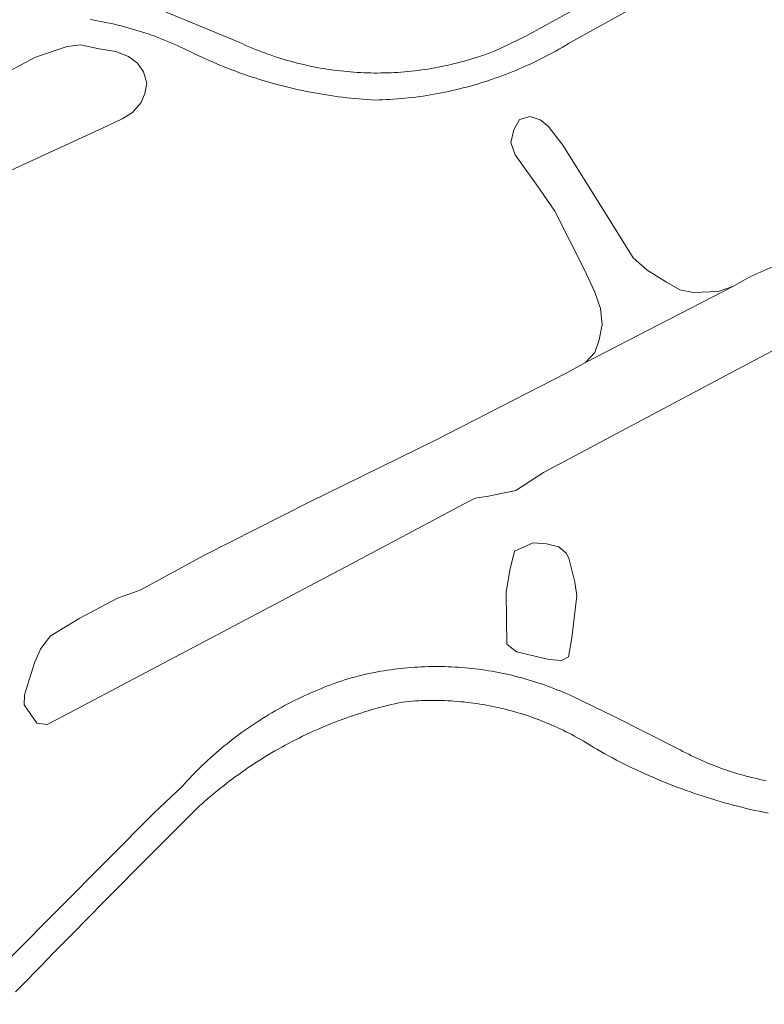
# Model space of a CAD drawing. Header units: metres. Extents: x 131489 to 134032, y 502353 to 503606.
# Tile 53 of 90: x 133139 to 133223, y 502676 to 502788. Entities that reach past the tile are written whole.
import ezdxf

# ---------------------------------------------------------------- set-up
doc = ezdxf.new("R2010")
doc.units = ezdxf.units.M
for name, color, linetype, lineweight in [('B-WE-GR-GRAS-GV', 60, 'Continuous', 13), ('B-WE-OG-WATER_SLOOT-GV', 120, 'Continuous', 18), ('B-WE-VH-VERHARDING_ASFALT-GV', 252, 'Continuous', 18)]:
    doc.layers.add(name, color=color, linetype=linetype, lineweight=lineweight)

msp = doc.modelspace()

# ---------------------------------------------------------------- linework, layer by layer
at = {"layer": 'B-WE-GR-GRAS-GV', "flags": 128}
for points in [[(133153.769, 502789.176), (133163.883, 502784.986), (133164.232, 502784.826), (133164.582, 502784.669), (133164.935, 502784.516), (133165.288, 502784.366), (133165.644, 502784.22), (133166, 502784.078), (133166.359, 502783.94), (133166.718, 502783.805), (133167.079, 502783.674), (133167.442, 502783.547), (133167.806, 502783.424), (133168.171, 502783.304), (133168.537, 502783.189), (133168.904, 502783.077), (133169.273, 502782.969), (133169.642, 502782.864), (133170.013, 502782.764), (133170.385, 502782.668), (133170.757, 502782.575), (133171.131, 502782.486), (133171.506, 502782.401), (133171.881, 502782.32), (133172.257, 502782.243), (133172.634, 502782.17), (133173.012, 502782.101), (133173.39, 502782.036), (133173.77, 502781.975), (133174.149, 502781.917), (133174.53, 502781.864), (133174.91, 502781.815), (133175.292, 502781.769), (133175.674, 502781.728), (133176.056, 502781.69), (133176.438, 502781.657), (133176.821, 502781.627), (133177.204, 502781.602), (133177.588, 502781.58), (133177.972, 502781.563), (133178.355, 502781.549), (133178.739, 502781.539), (133179.123, 502781.534), (133179.507, 502781.532), (133179.891, 502781.535), (133180.275, 502781.541), (133180.659, 502781.552), (133181.043, 502781.566), (133181.427, 502781.585), (133181.81, 502781.607), (133182.193, 502781.634), (133182.576, 502781.664), (133182.958, 502781.698), (133183.341, 502781.737), (133183.722, 502781.779), (133184.103, 502781.825), (133184.484, 502781.876), (133184.864, 502781.93), (133185.244, 502781.988), (133185.623, 502782.05), (133186.001, 502782.117), (133186.379, 502782.187), (133186.756, 502782.261), (133187.132, 502782.339), (133187.507, 502782.42), (133187.881, 502782.506), (133188.255, 502782.596), (133188.627, 502782.689), (133188.999, 502782.787), (133189.369, 502782.888), (133189.739, 502782.993), (133190.107, 502783.102), (133190.474, 502783.215), (133190.84, 502783.331), (133191.205, 502783.452), (133191.568, 502783.576), (133191.93, 502783.704), (133192.291, 502783.835), (133192.65, 502783.971), (133192.775, 502784.019), (133196.342, 502785.714), (133208.18, 502792.253)], [(133209.224, 502789.332), (133201.186, 502784.873), (133200.826, 502784.656), (133200.463, 502784.443), (133200.098, 502784.234), (133199.732, 502784.027), (133199.363, 502783.825), (133198.993, 502783.626), (133198.621, 502783.43), (133198.247, 502783.238), (133197.871, 502783.049), (133197.493, 502782.864), (133197.114, 502782.683), (133196.733, 502782.505), (133196.35, 502782.331), (133195.965, 502782.161), (133195.579, 502781.994), (133195.192, 502781.831), (133194.802, 502781.672), (133194.412, 502781.516), (133194.02, 502781.364), (133193.626, 502781.216), (133193.231, 502781.071), (133192.835, 502780.93), (133192.437, 502780.794), (133192.038, 502780.66), (133191.638, 502780.531), (133191.237, 502780.405), (133190.834, 502780.284), (133190.431, 502780.166), (133190.026, 502780.052), (133189.62, 502779.942), (133189.213, 502779.835), (133188.805, 502779.733), (133188.397, 502779.634), (133187.987, 502779.54), (133187.576, 502779.449), (133187.165, 502779.362), (133186.752, 502779.279), (133186.339, 502779.2), (133185.926, 502779.125), (133185.511, 502779.054), (133185.096, 502778.987), (133184.68, 502778.923), (133184.264, 502778.864), (133183.847, 502778.809), (133183.43, 502778.757), (133183.012, 502778.71), (133182.594, 502778.667), (133182.175, 502778.627), (133181.756, 502778.592), (133181.337, 502778.56), (133180.917, 502778.533), (133180.497, 502778.509), (133180.077, 502778.49), (133179.657, 502778.474), (133179.242, 502778.463), (133178.779, 502778.489), (133178.317, 502778.52), (133177.855, 502778.554), (133177.393, 502778.592), (133176.932, 502778.634), (133176.471, 502778.681), (133176.01, 502778.731), (133175.55, 502778.785), (133175.091, 502778.843), (133174.632, 502778.905), (133174.173, 502778.971), (133173.715, 502779.041), (133173.258, 502779.115), (133172.801, 502779.193), (133172.345, 502779.275), (133171.89, 502779.361), (133171.435, 502779.451), (133170.981, 502779.544), (133170.528, 502779.642), (133170.076, 502779.743), (133169.625, 502779.849), (133169.175, 502779.958), (133168.726, 502780.071), (133168.277, 502780.188), (133167.83, 502780.309), (133167.384, 502780.434), (133166.939, 502780.562), (133166.495, 502780.695), (133166.052, 502780.831), (133165.61, 502780.971), (133165.17, 502781.115), (133164.731, 502781.263), (133164.293, 502781.414), (133163.857, 502781.57), (133163.421, 502781.729), (133162.988, 502781.891), (133162.555, 502782.058), (133162.124, 502782.228), (133161.695, 502782.402), (133161.267, 502782.58), (133160.841, 502782.761), (133160.416, 502782.946), (133159.993, 502783.135), (133159.571, 502783.327), (133159.151, 502783.523), (133158.733, 502783.722), (133158.317, 502783.926), (133157.902, 502784.132), (133157.883, 502784.142), (133157.525, 502784.314), (133157.164, 502784.482), (133156.803, 502784.647), (133156.439, 502784.808), (133156.074, 502784.965), (133155.707, 502785.119), (133155.339, 502785.269), (133154.97, 502785.415), (133154.599, 502785.557), (133154.226, 502785.696), (133153.852, 502785.831), (133153.477, 502785.962), (133153.1, 502786.09), (133152.723, 502786.213), (133152.344, 502786.333), (133151.963, 502786.449), (133151.582, 502786.561), (133151.199, 502786.67), (133150.816, 502786.774), (133150.431, 502786.875), (133150.046, 502786.971), (133149.659, 502787.064), (133149.272, 502787.153), (133148.884, 502787.238), (133148.494, 502787.319), (133148.105, 502787.397), (133147.714, 502787.47), (133147.322, 502787.539), (133146.93, 502787.605)], [(133133.566, 502779.538), (133140.706, 502783.333), (133144.282, 502784.535), (133145.811, 502784.745), (133147.935, 502784.285), (133149.823, 502783.97), (133151.251, 502783.396), (133152.29, 502782.64), (133152.948, 502781.661), (133153.326, 502780.389), (133153.104, 502779.2), (133152.672, 502778.171), (133151.717, 502777.067), (133150.545, 502776.339), (133148.437, 502775.343), (133133.908, 502768.66)], [(133245.082, 502760.977), (133219.582, 502747.513), (133198.333, 502736.181), (133195.214, 502734.152), (133192.092, 502733.521), (133190.585, 502733.263), (133189.348, 502732.621), (133175.827, 502725.434), (133143.911, 502708.584), (133142.013, 502707.575), (133140.839, 502707.735), (133139.41, 502709.808), (133139.452, 502710.958), (133140.602, 502714.586), (133141.286, 502716.137), (133142.359, 502717.606), (133145.642, 502719.615), (133149.997, 502721.936), (133152.578, 502722.836), (133159.784, 502726.768), (133171.743, 502732.819), (133186.013, 502739.815), (133200.987, 502747.493), (133203.114, 502748.66), (133204.147, 502749.81), (133204.665, 502751.265), (133205.001, 502752.978), (133204.795, 502754.824), (133204.173, 502756.665), (133202.981, 502759.187), (133199.614, 502765.871), (133197.902, 502768.405), (133195.138, 502772.259), (133194.639, 502773.633), (133194.956, 502775.073), (133195.618, 502776.245), (133196.837, 502776.61), (133197.947, 502776.229), (133198.864, 502775.506), (133200.546, 502773.349), (133205.214, 502765.857), (133208.496, 502760.545), (133210.096, 502759.143), (133212.305, 502757.793), (133213.802, 502756.943), (133215.359, 502756.637), (133218.171, 502756.747), (133219.906, 502757.336), (133221.672, 502758.376), (133224.415, 502759.564)], [(133132.582, 502675.834), (133154.157, 502697.574), (133157.371, 502700.596), (133157.647, 502700.902), (133157.926, 502701.205), (133158.207, 502701.506), (133158.492, 502701.804), (133158.78, 502702.099), (133159.07, 502702.392), (133159.363, 502702.681), (133159.659, 502702.968), (133159.958, 502703.252), (133160.26, 502703.532), (133160.564, 502703.81), (133160.871, 502704.085), (133161.181, 502704.357), (133161.493, 502704.626), (133161.808, 502704.892), (133162.125, 502705.155), (133162.445, 502705.415), (133162.767, 502705.671), (133163.092, 502705.925), (133163.419, 502706.175), (133163.749, 502706.422), (133164.081, 502706.666), (133164.416, 502706.907), (133164.753, 502707.144), (133165.092, 502707.378), (133165.433, 502707.609), (133165.777, 502707.837), (133166.122, 502708.061), (133166.47, 502708.281), (133166.82, 502708.499), (133167.173, 502708.713), (133167.527, 502708.923), (133167.883, 502709.131), (133168.241, 502709.334), (133168.601, 502709.534), (133168.964, 502709.731), (133169.328, 502709.924), (133169.693, 502710.114), (133170.061, 502710.3), (133170.431, 502710.482), (133170.802, 502710.661), (133171.175, 502710.836), (133171.549, 502711.008), (133171.926, 502711.176), (133172.304, 502711.34), (133172.683, 502711.501), (133173.064, 502711.658), (133173.447, 502711.811), (133173.831, 502711.961), (133174.216, 502712.106), (133174.603, 502712.248), (133174.991, 502712.387), (133175.381, 502712.521), (133175.771, 502712.652), (133176.142, 502712.772), (133176.511, 502712.875), (133176.882, 502712.974), (133177.254, 502713.069), (133177.626, 502713.161), (133178, 502713.248), (133178.374, 502713.332), (133178.749, 502713.412), (133179.125, 502713.487), (133179.502, 502713.559), (133179.879, 502713.627), (133180.258, 502713.691), (133180.636, 502713.751), (133181.016, 502713.807), (133181.396, 502713.859), (133181.777, 502713.907), (133182.158, 502713.952), (133182.539, 502713.992), (133182.921, 502714.028), (133183.303, 502714.06), (133183.686, 502714.089), (133184.068, 502714.113), (133184.451, 502714.133), (133184.835, 502714.149), (133185.218, 502714.162), (133185.602, 502714.17), (133185.985, 502714.174), (133186.369, 502714.174), (133186.752, 502714.171), (133187.136, 502714.163), (133187.519, 502714.151), (133187.902, 502714.136), (133188.285, 502714.116), (133188.668, 502714.092), (133189.051, 502714.064), (133189.433, 502714.033), (133189.815, 502713.997), (133190.197, 502713.957), (133190.578, 502713.914), (133190.958, 502713.866), (133191.338, 502713.815), (133191.718, 502713.759), (133192.097, 502713.7), (133192.475, 502713.636), (133192.853, 502713.569), (133193.23, 502713.497), (133193.606, 502713.422), (133193.981, 502713.343), (133194.355, 502713.26), (133194.729, 502713.173), (133195.102, 502713.082), (133195.124, 502713.077), (133195.496, 502712.982), (133195.867, 502712.883), (133196.236, 502712.78), (133196.605, 502712.673), (133196.972, 502712.563), (133197.338, 502712.449), (133197.703, 502712.331), (133198.067, 502712.209), (133198.429, 502712.083), (133198.79, 502711.954), (133199.15, 502711.821), (133199.508, 502711.684), (133199.865, 502711.543), (133200.221, 502711.399), (133200.574, 502711.251), (133200.927, 502711.099), (133201.277, 502710.944), (133201.52, 502710.834), (133206.42, 502708.477), (133213.833, 502704.718), (133214.158, 502704.544), (133214.484, 502704.373), (133214.813, 502704.206), (133215.143, 502704.043), (133215.475, 502703.883), (133215.809, 502703.727), (133216.144, 502703.574), (133216.481, 502703.425), (133216.82, 502703.28), (133217.16, 502703.138), (133217.502, 502703.001), (133217.845, 502702.866), (133218.19, 502702.736), (133218.536, 502702.609), (133218.883, 502702.486), (133219.232, 502702.367), (133219.582, 502702.252), (133219.933, 502702.14), (133220.285, 502702.033), (133220.639, 502701.929), (133220.993, 502701.829), (133221.349, 502701.732), (133221.706, 502701.64), (133221.8, 502701.616), (133222.158, 502701.529), (133222.517, 502701.445), (133222.877, 502701.366), (133223.238, 502701.29), (133223.599, 502701.218)]]:
    msp.add_lwpolyline(points, dxfattribs=at)
msp.add_lwpolyline([(133201.573, 502717.423), (133201.171, 502715.268), (133200.389, 502714.857), (133198.976, 502714.958), (133195.261, 502715.827), (133194.161, 502716.691), (133194.1, 502722.566), (133194.507, 502725.115), (133195.043, 502727.246), (133197.179, 502728.193), (133198.688, 502728.089), (133200.093, 502727.748), (133200.92, 502727.032), (133201.223, 502726.451), (133201.883, 502723.744), (133202.12, 502722.187)], close=True, dxfattribs=at)
at = {"layer": 'B-WE-OG-WATER_SLOOT-GV', "flags": 128}
for points in [[(133133.908, 502768.66), (133148.437, 502775.343), (133150.545, 502776.339), (133151.717, 502777.067), (133152.672, 502778.171), (133153.104, 502779.2), (133153.326, 502780.389), (133152.948, 502781.661), (133152.29, 502782.64), (133151.251, 502783.396), (133149.823, 502783.97), (133147.935, 502784.285), (133145.811, 502784.745), (133144.282, 502784.535), (133140.706, 502783.333), (133133.566, 502779.538)], [(133224.415, 502759.564), (133221.672, 502758.376), (133219.906, 502757.336), (133203.114, 502748.66), (133200.987, 502747.493), (133186.013, 502739.815), (133171.743, 502732.819), (133159.784, 502726.768), (133152.578, 502722.836), (133149.997, 502721.936), (133145.642, 502719.615), (133142.359, 502717.606), (133141.286, 502716.137), (133140.602, 502714.586), (133139.452, 502710.958), (133139.41, 502709.808), (133140.839, 502707.735), (133142.013, 502707.575), (133143.911, 502708.584), (133175.827, 502725.434), (133189.348, 502732.621), (133190.585, 502733.263), (133192.092, 502733.521), (133195.214, 502734.152), (133198.333, 502736.181), (133219.582, 502747.513), (133245.082, 502760.977)]]:
    msp.add_lwpolyline(points, dxfattribs=at)
msp.add_lwpolyline([(133203.114, 502748.66), (133219.906, 502757.336), (133218.171, 502756.747), (133215.359, 502756.637), (133213.802, 502756.943), (133212.305, 502757.793), (133210.096, 502759.143), (133208.496, 502760.545), (133205.214, 502765.857), (133200.546, 502773.349), (133198.864, 502775.506), (133197.947, 502776.229), (133196.837, 502776.61), (133195.618, 502776.245), (133194.956, 502775.073), (133194.639, 502773.633), (133195.138, 502772.259), (133197.902, 502768.405), (133199.614, 502765.871), (133202.981, 502759.187), (133204.173, 502756.665), (133204.795, 502754.824), (133205.001, 502752.978), (133204.665, 502751.265), (133204.147, 502749.81)], close=True, dxfattribs=at)
at = {"layer": 'B-WE-VH-VERHARDING_ASFALT-GV', "flags": 128}
for points in [[(133208.18, 502792.253), (133196.342, 502785.714), (133192.775, 502784.019), (133192.65, 502783.971), (133192.291, 502783.835), (133191.93, 502783.704), (133191.568, 502783.576), (133191.205, 502783.452), (133190.84, 502783.331), (133190.474, 502783.215), (133190.107, 502783.102), (133189.739, 502782.993), (133189.369, 502782.888), (133188.999, 502782.787), (133188.627, 502782.689), (133188.255, 502782.596), (133187.881, 502782.506), (133187.507, 502782.42), (133187.132, 502782.339), (133186.756, 502782.261), (133186.379, 502782.187), (133186.001, 502782.117), (133185.623, 502782.05), (133185.244, 502781.988), (133184.864, 502781.93), (133184.484, 502781.876), (133184.103, 502781.825), (133183.722, 502781.779), (133183.341, 502781.737), (133182.958, 502781.698), (133182.576, 502781.664), (133182.193, 502781.634), (133181.81, 502781.607), (133181.427, 502781.585), (133181.043, 502781.566), (133180.659, 502781.552), (133180.275, 502781.541), (133179.891, 502781.535), (133179.507, 502781.532), (133179.123, 502781.534), (133178.739, 502781.539), (133178.355, 502781.549), (133177.972, 502781.563), (133177.588, 502781.58), (133177.204, 502781.602), (133176.821, 502781.627), (133176.438, 502781.657), (133176.056, 502781.69), (133175.674, 502781.728), (133175.292, 502781.769), (133174.91, 502781.815), (133174.53, 502781.864), (133174.149, 502781.917), (133173.77, 502781.975), (133173.39, 502782.036), (133173.012, 502782.101), (133172.634, 502782.17), (133172.257, 502782.243), (133171.881, 502782.32), (133171.506, 502782.401), (133171.131, 502782.486), (133170.757, 502782.575), (133170.385, 502782.668), (133170.013, 502782.764), (133169.642, 502782.864), (133169.273, 502782.969), (133168.904, 502783.077), (133168.537, 502783.189), (133168.171, 502783.304), (133167.806, 502783.424), (133167.442, 502783.547), (133167.079, 502783.674), (133166.718, 502783.805), (133166.359, 502783.94), (133166, 502784.078), (133165.644, 502784.22), (133165.288, 502784.366), (133164.935, 502784.516), (133164.582, 502784.669), (133164.232, 502784.826), (133163.883, 502784.986), (133153.769, 502789.176)], [(133146.93, 502787.605), (133147.322, 502787.539), (133147.714, 502787.47), (133148.105, 502787.397), (133148.494, 502787.319), (133148.884, 502787.238), (133149.272, 502787.153), (133149.659, 502787.064), (133150.046, 502786.971), (133150.431, 502786.875), (133150.816, 502786.774), (133151.199, 502786.67), (133151.582, 502786.561), (133151.963, 502786.449), (133152.344, 502786.333), (133152.723, 502786.213), (133153.1, 502786.09), (133153.477, 502785.962), (133153.852, 502785.831), (133154.226, 502785.696), (133154.599, 502785.557), (133154.97, 502785.415), (133155.339, 502785.269), (133155.707, 502785.119), (133156.074, 502784.965), (133156.439, 502784.808), (133156.803, 502784.647), (133157.164, 502784.482), (133157.525, 502784.314), (133157.883, 502784.142), (133157.902, 502784.132), (133158.317, 502783.926), (133158.733, 502783.722), (133159.151, 502783.523), (133159.571, 502783.327), (133159.993, 502783.135), (133160.416, 502782.946), (133160.841, 502782.761), (133161.267, 502782.58), (133161.695, 502782.402), (133162.124, 502782.228), (133162.555, 502782.058), (133162.988, 502781.891), (133163.421, 502781.729), (133163.857, 502781.57), (133164.293, 502781.414), (133164.731, 502781.263), (133165.17, 502781.115), (133165.61, 502780.971), (133166.052, 502780.831), (133166.495, 502780.695), (133166.939, 502780.562), (133167.384, 502780.434), (133167.83, 502780.309), (133168.277, 502780.188), (133168.726, 502780.071), (133169.175, 502779.958), (133169.625, 502779.849), (133170.076, 502779.743), (133170.528, 502779.642), (133170.981, 502779.544), (133171.435, 502779.451), (133171.89, 502779.361), (133172.345, 502779.275), (133172.801, 502779.193), (133173.258, 502779.115), (133173.715, 502779.041), (133174.173, 502778.971), (133174.632, 502778.905), (133175.091, 502778.843), (133175.55, 502778.785), (133176.01, 502778.731), (133176.471, 502778.681), (133176.932, 502778.634), (133177.393, 502778.592), (133177.855, 502778.554), (133178.317, 502778.52), (133178.779, 502778.489), (133179.242, 502778.463), (133179.657, 502778.474), (133180.077, 502778.49), (133180.497, 502778.509), (133180.917, 502778.533), (133181.337, 502778.56), (133181.756, 502778.592), (133182.175, 502778.627), (133182.594, 502778.667), (133183.012, 502778.71), (133183.43, 502778.757), (133183.847, 502778.809), (133184.264, 502778.864), (133184.68, 502778.923), (133185.096, 502778.987), (133185.511, 502779.054), (133185.926, 502779.125), (133186.339, 502779.2), (133186.752, 502779.279), (133187.165, 502779.362), (133187.576, 502779.449), (133187.987, 502779.54), (133188.397, 502779.634), (133188.805, 502779.733), (133189.213, 502779.835), (133189.62, 502779.942), (133190.026, 502780.052), (133190.431, 502780.166), (133190.834, 502780.284), (133191.237, 502780.405), (133191.638, 502780.531), (133192.038, 502780.66), (133192.437, 502780.794), (133192.835, 502780.93), (133193.231, 502781.071), (133193.626, 502781.216), (133194.02, 502781.364), (133194.412, 502781.516), (133194.802, 502781.672), (133195.192, 502781.831), (133195.579, 502781.994), (133195.965, 502782.161), (133196.35, 502782.331), (133196.733, 502782.505), (133197.114, 502782.683), (133197.493, 502782.864), (133197.871, 502783.049), (133198.247, 502783.238), (133198.621, 502783.43), (133198.993, 502783.626), (133199.363, 502783.825), (133199.732, 502784.027), (133200.098, 502784.234), (133200.463, 502784.443), (133200.826, 502784.656), (133201.186, 502784.873), (133209.224, 502789.332)], [(133223.599, 502701.218), (133223.238, 502701.29), (133222.877, 502701.366), (133222.517, 502701.445), (133222.158, 502701.529), (133221.8, 502701.616), (133221.706, 502701.64), (133221.349, 502701.732), (133220.993, 502701.829), (133220.639, 502701.929), (133220.285, 502702.033), (133219.933, 502702.14), (133219.582, 502702.252), (133219.232, 502702.367), (133218.883, 502702.486), (133218.536, 502702.609), (133218.19, 502702.736), (133217.845, 502702.866), (133217.502, 502703.001), (133217.16, 502703.138), (133216.82, 502703.28), (133216.481, 502703.425), (133216.144, 502703.574), (133215.809, 502703.727), (133215.475, 502703.883), (133215.143, 502704.043), (133214.813, 502704.206), (133214.484, 502704.373), (133214.158, 502704.544), (133213.833, 502704.718), (133206.42, 502708.477), (133201.52, 502710.834), (133201.277, 502710.944), (133200.927, 502711.099), (133200.574, 502711.251), (133200.221, 502711.399), (133199.865, 502711.543), (133199.508, 502711.684), (133199.15, 502711.821), (133198.79, 502711.954), (133198.429, 502712.083), (133198.067, 502712.209), (133197.703, 502712.331), (133197.338, 502712.449), (133196.972, 502712.563), (133196.605, 502712.673), (133196.236, 502712.78), (133195.867, 502712.883), (133195.496, 502712.982), (133195.124, 502713.077), (133195.102, 502713.082), (133194.729, 502713.173), (133194.355, 502713.26), (133193.981, 502713.343), (133193.606, 502713.422), (133193.23, 502713.497), (133192.853, 502713.569), (133192.475, 502713.636), (133192.097, 502713.7), (133191.718, 502713.759), (133191.338, 502713.815), (133190.958, 502713.866), (133190.578, 502713.914), (133190.197, 502713.957), (133189.815, 502713.997), (133189.433, 502714.033), (133189.051, 502714.064), (133188.668, 502714.092), (133188.285, 502714.116), (133187.902, 502714.136), (133187.519, 502714.151), (133187.136, 502714.163), (133186.752, 502714.171), (133186.369, 502714.174), (133185.985, 502714.174), (133185.602, 502714.17), (133185.218, 502714.162), (133184.835, 502714.149), (133184.451, 502714.133), (133184.068, 502714.113), (133183.686, 502714.089), (133183.303, 502714.06), (133182.921, 502714.028), (133182.539, 502713.992), (133182.158, 502713.952), (133181.777, 502713.907), (133181.396, 502713.859), (133181.016, 502713.807), (133180.636, 502713.751), (133180.258, 502713.691), (133179.879, 502713.627), (133179.502, 502713.559), (133179.125, 502713.487), (133178.749, 502713.412), (133178.374, 502713.332), (133178, 502713.248), (133177.626, 502713.161), (133177.254, 502713.069), (133176.882, 502712.974), (133176.511, 502712.875), (133176.142, 502712.772), (133175.771, 502712.652), (133175.381, 502712.521), (133174.991, 502712.387), (133174.603, 502712.248), (133174.216, 502712.106), (133173.831, 502711.961), (133173.447, 502711.811), (133173.064, 502711.658), (133172.683, 502711.501), (133172.304, 502711.34), (133171.926, 502711.176), (133171.549, 502711.008), (133171.175, 502710.836), (133170.802, 502710.661), (133170.431, 502710.482), (133170.061, 502710.3), (133169.693, 502710.114), (133169.328, 502709.924), (133168.964, 502709.731), (133168.601, 502709.534), (133168.241, 502709.334), (133167.883, 502709.131), (133167.527, 502708.923), (133167.173, 502708.713), (133166.82, 502708.499), (133166.47, 502708.281), (133166.122, 502708.061), (133165.777, 502707.837), (133165.433, 502707.609), (133165.092, 502707.378), (133164.753, 502707.144), (133164.416, 502706.907), (133164.081, 502706.666), (133163.749, 502706.422), (133163.419, 502706.175), (133163.092, 502705.925), (133162.767, 502705.671), (133162.445, 502705.415), (133162.125, 502705.155), (133161.808, 502704.892), (133161.493, 502704.626), (133161.181, 502704.357), (133160.871, 502704.085), (133160.564, 502703.81), (133160.26, 502703.532), (133159.958, 502703.252), (133159.659, 502702.968), (133159.363, 502702.681), (133159.07, 502702.392), (133158.78, 502702.099), (133158.492, 502701.804), (133158.207, 502701.506), (133157.926, 502701.205), (133157.647, 502700.902), (133157.371, 502700.596), (133154.157, 502697.574), (133132.582, 502675.834)], [(133138.43, 502677.242), (133139.158, 502677.972), (133139.882, 502678.704), (133140.604, 502679.439), (133141.323, 502680.177), (133142.04, 502680.918), (133142.753, 502681.661), (133143.064, 502681.979), (133144.864, 502683.813), (133146.667, 502685.645), (133148.472, 502687.473), (133150.281, 502689.299), (133152.092, 502691.122), (133153.906, 502692.942), (133155.723, 502694.76), (133157.543, 502696.574), (133159.365, 502698.386), (133159.595, 502698.593), (133159.928, 502698.889), (133160.263, 502699.181), (133160.601, 502699.47), (133160.941, 502699.757), (133161.284, 502700.04), (133161.63, 502700.32), (133161.978, 502700.597), (133162.328, 502700.871), (133162.681, 502701.141), (133163.036, 502701.409), (133163.394, 502701.673), (133163.754, 502701.934), (133164.117, 502702.192), (133164.481, 502702.446), (133164.848, 502702.697), (133165.218, 502702.945), (133165.589, 502703.19), (133165.963, 502703.431), (133166.339, 502703.669), (133166.717, 502703.903), (133167.097, 502704.134), (133167.479, 502704.362), (133167.863, 502704.586), (133168.249, 502704.807), (133168.637, 502705.024), (133169.027, 502705.238), (133169.419, 502705.448), (133169.813, 502705.655), (133170.209, 502705.858), (133170.606, 502706.058), (133171.005, 502706.254), (133171.406, 502706.446), (133171.809, 502706.635), (133172.213, 502706.82), (133172.619, 502707.001), (133173.027, 502707.179), (133173.436, 502707.353), (133173.847, 502707.524), (133174.259, 502707.691), (133174.673, 502707.854), (133175.088, 502708.013), (133175.505, 502708.169), (133175.923, 502708.32), (133176.343, 502708.469), (133176.763, 502708.613), (133177.185, 502708.753), (133177.608, 502708.89), (133178.033, 502709.023), (133178.459, 502709.152), (133178.885, 502709.277), (133179.313, 502709.399), (133179.742, 502709.516), (133180.172, 502709.63), (133180.603, 502709.74), (133180.622, 502709.744), (133181.054, 502709.85), (133181.486, 502709.952), (133181.92, 502710.05), (133182.355, 502710.144), (133182.717, 502710.18), (133183.082, 502710.212), (133183.448, 502710.24), (133183.815, 502710.264), (133184.181, 502710.284), (133184.548, 502710.3), (133184.914, 502710.312), (133185.281, 502710.32), (133185.648, 502710.324), (133186.015, 502710.324), (133186.382, 502710.32), (133186.749, 502710.313), (133187.116, 502710.301), (133187.483, 502710.285), (133187.849, 502710.265), (133188.215, 502710.241), (133188.581, 502710.213), (133188.947, 502710.181), (133189.312, 502710.145), (133189.677, 502710.106), (133190.041, 502710.062), (133190.405, 502710.014), (133190.769, 502709.962), (133191.131, 502709.907), (133191.494, 502709.847), (133191.855, 502709.783), (133192.216, 502709.716), (133192.576, 502709.644), (133192.935, 502709.569), (133193.293, 502709.49), (133193.651, 502709.406), (133194.007, 502709.319), (133194.016, 502709.317), (133194.371, 502709.226), (133194.726, 502709.131), (133195.079, 502709.033), (133195.431, 502708.93), (133195.783, 502708.824), (133196.133, 502708.713), (133196.482, 502708.599), (133196.829, 502708.481), (133197.175, 502708.36), (133197.52, 502708.234), (133197.864, 502708.105), (133198.206, 502707.972), (133198.547, 502707.836), (133198.886, 502707.695), (133199.223, 502707.551), (133199.559, 502707.404), (133199.894, 502707.252), (133200.226, 502707.097), (133200.557, 502706.939), (133200.886, 502706.776), (133201.214, 502706.611), (133201.539, 502706.441), (133201.863, 502706.268), (133202.185, 502706.092), (133202.505, 502705.912), (133202.823, 502705.729), (133203.139, 502705.542), (133203.453, 502705.352), (133203.764, 502705.158), (133204.074, 502704.961), (133204.399, 502704.774), (133204.841, 502704.524), (133205.285, 502704.278), (133205.731, 502704.035), (133206.179, 502703.796), (133206.629, 502703.56), (133207.08, 502703.328), (133207.534, 502703.099), (133207.989, 502702.874), (133208.446, 502702.652), (133208.905, 502702.434), (133209.365, 502702.22), (133209.827, 502702.01), (133210.291, 502701.802), (133210.756, 502701.599), (133211.223, 502701.399), (133211.691, 502701.203), (133212.161, 502701.011), (133212.633, 502700.823), (133213.106, 502700.638), (133213.58, 502700.457), (133214.056, 502700.279), (133214.533, 502700.105), (133215.012, 502699.936), (133215.491, 502699.769), (133215.973, 502699.607), (133216.455, 502699.449), (133216.939, 502699.294), (133217.423, 502699.143), (133217.909, 502698.996), (133218.397, 502698.853), (133218.885, 502698.713), (133219.374, 502698.578), (133219.865, 502698.446), (133220.356, 502698.318), (133220.849, 502698.194), (133221.342, 502698.074), (133221.836, 502697.958), (133222.331, 502697.846), (133222.828, 502697.737), (133223.325, 502697.633), (133223.822, 502697.532)]]:
    msp.add_lwpolyline(points, dxfattribs=at)

doc.saveas('drawing.dxf')
